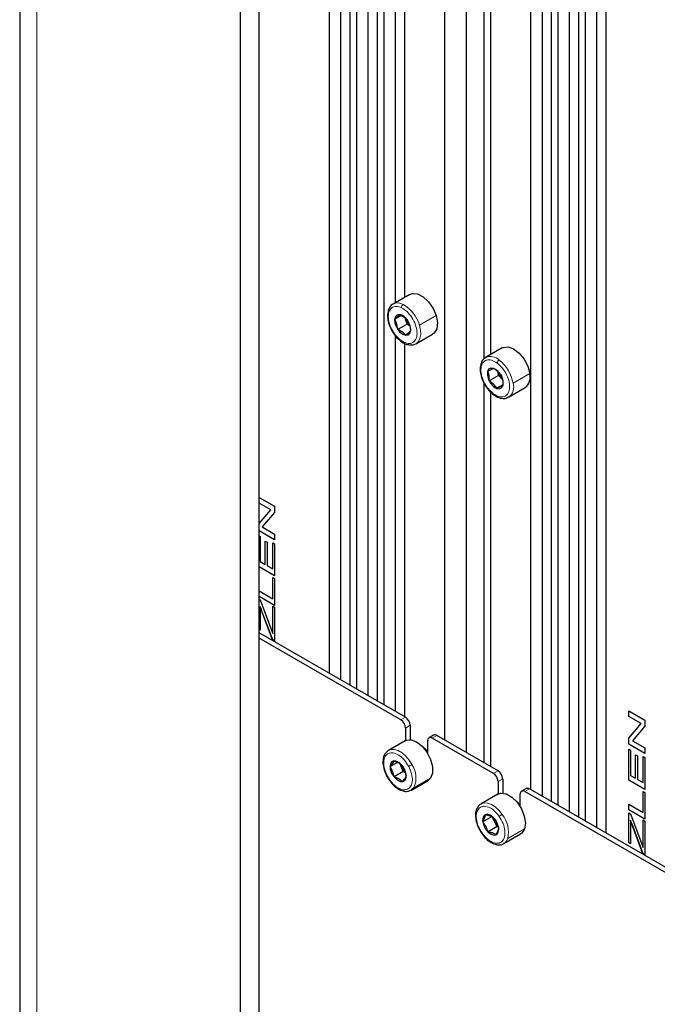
# Paper-space layout 'Blatt4' of a CAD drawing. Header units: millimetres. Extents: x 5 to 418, y 2 to 292.
# Tile 74 of 93: x 239 to 259, y 134 to 164. Entities that reach past the tile are written whole.
import ezdxf

# ---------------------------------------------------------------- set-up
doc = ezdxf.new("R2010")
doc.units = ezdxf.units.MM

psp = doc.layouts.new('Blatt4')

# ---------------------------------------------------------------- linework, layer by layer
at = {"color": 7, "linetype": 'Continuous', "lineweight": 25}
for p, q in [((239.367, 242.519), (239.367, 99.625)), ((246.682, 96.441), (246.682, 237.702)), ((246.117, 96.114), (246.117, 237.376)), ((248.818, 229.218), (248.818, 144.2)), ((249.172, 228.728), (249.172, 143.996)), ((249.455, 228.851), (249.455, 143.832)), ((249.652, 228.737), (249.652, 143.718)), ((250.289, 228.369), (250.289, 143.351)), ((250.006, 228.247), (250.006, 143.514)), ((250.486, 228.255), (250.486, 143.237)), ((253.011, 227.573), (253.011, 141.779)), ((252.339, 227.185), (252.339, 142.167)), ((254.969, 225.667), (254.969, 140.649)), ((255.323, 225.177), (255.323, 140.445)), ((255.606, 225.3), (255.606, 140.281)), ((255.803, 225.186), (255.803, 140.167)), ((256.44, 224.818), (256.44, 139.8)), ((256.157, 224.696), (256.157, 139.963)), ((256.638, 224.704), (256.638, 139.686)), ((256.992, 224.214), (256.992, 139.481)), ((257.275, 224.336), (257.275, 139.318)), ((250.841, 168.068), (250.841, 155.518)), ((251.123, 167.837), (251.123, 155.681)), ((253.541, 166.641), (253.541, 153.794)), ((253.753, 166.342), (253.753, 153.934)), ((251.282, 155.773), (250.773, 155.479)), ((251.021, 155.129), (250.824, 155.015)), ((250.891, 154.868), (250.824, 155.015)), ((251.202, 154.863), (251.154, 155.02)), ((251.214, 154.981), (251.281, 154.834)), ((250.919, 154.7), (250.891, 154.868)), ((251.202, 154.863), (250.919, 154.7)), ((251.287, 154.801), (251.202, 154.863)), ((251.281, 154.834), (251.31, 154.665)), ((250.841, 154.514), (250.841, 143.032)), ((251.473, 154.266), (251.982, 154.56)), ((251.123, 154.276), (251.123, 142.869)), ((254.11, 154.14), (253.601, 153.846)), ((253.706, 153.294), (253.664, 153.435)), ((253.991, 153.294), (253.969, 153.446)), ((253.709, 153.131), (253.706, 153.294)), ((253.991, 153.294), (253.709, 153.131)), ((254.107, 153.18), (253.991, 153.294)), ((254.082, 153.284), (254.123, 153.143)), ((254.123, 153.143), (254.126, 152.98)), ((253.541, 153.089), (253.541, 141.492)), ((254.126, 153.011), (253.94, 152.904)), ((254.301, 152.634), (254.81, 152.927)), ((253.753, 152.791), (253.753, 141.351)), ((246.682, 149.572), (247.153, 149.3)), ((247.038, 149.192), (246.682, 149.398)), ((247.037, 149.192), (246.682, 149.396)), ((247.153, 149.3), (247.153, 149.113)), ((246.682, 148.776), (247.037, 149.192)), ((246.682, 148.775), (247.038, 149.192)), ((247.153, 149.113), (246.774, 148.669)), ((247.038, 149.192), (247.037, 149.192)), ((246.774, 148.669), (247.153, 148.45)), ((247.153, 148.276), (246.682, 148.548)), ((247.153, 148.275), (246.682, 148.546)), ((246.682, 148.397), (246.715, 148.378)), ((246.715, 148.378), (246.715, 147.608)), ((247.153, 148.45), (247.153, 148.275)), ((246.867, 148.239), (246.924, 148.206)), ((246.867, 147.52), (246.867, 148.239)), ((246.869, 147.521), (246.869, 148.238)), ((246.924, 148.206), (246.924, 147.488)), ((247.096, 147.389), (247.096, 148.187)), ((247.096, 148.187), (247.153, 148.154)), ((247.097, 147.389), (247.097, 148.187)), ((247.153, 148.154), (247.153, 147.18)), ((247.153, 147.181), (246.682, 147.453)), ((247.153, 147.18), (246.682, 147.451)), ((246.715, 147.608), (246.867, 147.52)), ((246.869, 147.521), (246.867, 147.52)), ((246.924, 147.488), (247.096, 147.389)), ((247.097, 147.389), (247.096, 147.389)), ((247.096, 146.477), (247.096, 147.122)), ((247.096, 147.122), (247.153, 147.089)), ((247.097, 146.478), (247.097, 147.121)), ((247.153, 147.089), (247.153, 146.268)), ((246.682, 146.716), (247.096, 146.477)), ((247.153, 146.27), (246.682, 146.541)), ((247.153, 146.268), (246.682, 146.54)), ((246.682, 146.456), (246.715, 146.437)), ((246.715, 146.437), (247.058, 145.512)), ((246.716, 146.237), (246.715, 146.236)), ((246.715, 146.236), (246.715, 145.514)), ((247.097, 146.478), (247.096, 146.477)), ((247.096, 145.41), (247.096, 146.247)), ((247.096, 146.247), (247.153, 146.214)), ((247.097, 145.411), (247.097, 146.246)), ((247.153, 146.214), (247.153, 145.181)), ((247.093, 145.215), (246.778, 146.066)), ((247.095, 145.216), (246.779, 146.067)), ((246.715, 145.516), (246.682, 145.535)), ((246.715, 145.514), (246.682, 145.533)), ((251.151, 142.853), (246.682, 145.433)), ((247.058, 145.512), (247.096, 145.41)), ((247.097, 145.411), (247.096, 145.41)), ((251.01, 142.771), (246.682, 145.27)), ((247.095, 145.216), (247.093, 145.215)), ((247.153, 145.181), (247.093, 145.215)), ((247.153, 145.182), (247.095, 145.216)), ((257.971, 143.055), (258.466, 142.769)), ((257.971, 142.879), (257.971, 143.055)), ((257.973, 142.88), (257.973, 143.054)), ((251.293, 142.608), (251.293, 142.168)), ((257.973, 142.88), (257.971, 142.879)), ((258.35, 142.66), (257.971, 142.879)), ((257.971, 142.216), (258.35, 142.66)), ((258.352, 142.661), (257.973, 142.88)), ((257.973, 142.217), (258.352, 142.661)), ((258.352, 142.661), (258.35, 142.66)), ((258.466, 142.769), (258.466, 142.582)), ((251.151, 142.526), (251.151, 142.142)), ((252.013, 142.308), (251.871, 142.226)), ((253.98, 141.22), (252.113, 142.298)), ((258.466, 142.582), (258.087, 142.138)), ((251.141, 142.137), (250.631, 141.843)), ((251.83, 141.75), (251.83, 142.135)), ((253.838, 141.139), (251.971, 142.216)), ((257.973, 142.217), (257.971, 142.216)), ((257.971, 142.029), (257.971, 142.216)), ((257.973, 142.03), (257.971, 142.029)), ((258.466, 141.743), (257.971, 142.029)), ((257.973, 142.03), (257.973, 142.217)), ((258.466, 141.745), (257.973, 142.03)), ((258.087, 142.138), (258.466, 141.919)), ((257.971, 141.88), (258.029, 141.847)), ((257.971, 140.934), (257.971, 141.88)), ((257.973, 140.935), (257.973, 141.879)), ((258.029, 141.847), (258.029, 141.077)), ((258.181, 141.707), (258.238, 141.674)), ((258.181, 140.989), (258.181, 141.707)), ((258.182, 140.99), (258.182, 141.707)), ((258.466, 141.919), (258.466, 141.743)), ((250.906, 141.476), (250.681, 141.346)), ((250.681, 141.346), (250.761, 141.444)), ((250.761, 141.444), (250.803, 141.52)), ((251.024, 141.351), (250.998, 141.418)), ((253.546, 141.495), (253.524, 141.483)), ((258.238, 141.674), (258.238, 140.956)), ((258.409, 140.857), (258.409, 141.656)), ((258.409, 141.656), (258.466, 141.623)), ((258.411, 140.858), (258.411, 141.655)), ((258.466, 141.623), (258.466, 140.648)), ((251.085, 141.193), (250.803, 141.03)), ((251.085, 141.193), (251.024, 141.351)), ((251.147, 141.157), (251.085, 141.193)), ((251.128, 140.986), (251.048, 140.888)), ((251.17, 141.062), (251.128, 140.986)), ((251.331, 140.63), (251.841, 140.924)), ((251.919, 140.997), (251.841, 140.924)), ((253.98, 140.894), (253.98, 140.509)), ((254.121, 140.975), (254.121, 140.536)), ((257.973, 140.935), (257.971, 140.934)), ((258.466, 140.648), (257.971, 140.934)), ((258.466, 140.65), (257.973, 140.935)), ((258.029, 141.077), (258.181, 140.989)), ((258.182, 140.99), (258.181, 140.989)), ((258.238, 140.956), (258.409, 140.857)), ((258.411, 140.858), (258.409, 140.857)), ((253.969, 140.504), (253.46, 140.21)), ((254.658, 140.118), (254.658, 140.502)), ((254.841, 140.675), (254.7, 140.593)), ((262.323, 136.24), (254.8, 140.583)), ((262.465, 136.322), (254.941, 140.665)), ((258.409, 139.946), (258.409, 140.591)), ((258.409, 140.591), (258.466, 140.558)), ((258.411, 139.947), (258.411, 140.59)), ((258.466, 140.558), (258.466, 139.737)), ((257.971, 140.199), (258.409, 139.946)), ((257.971, 140.023), (257.971, 140.199)), ((257.973, 140.023), (257.973, 140.198)), ((258.466, 139.737), (257.971, 140.023)), ((257.973, 140.023), (257.971, 140.023)), ((257.971, 139.939), (258.029, 139.906)), ((257.971, 139.016), (257.971, 139.939)), ((258.466, 139.739), (257.973, 140.023)), ((257.973, 139.017), (257.973, 139.938)), ((258.029, 139.906), (258.372, 138.981)), ((258.411, 139.947), (258.409, 139.946)), ((253.513, 139.656), (253.572, 139.778)), ((253.796, 139.819), (253.514, 139.656)), ((253.572, 139.778), (253.593, 139.877)), ((253.876, 139.666), (253.796, 139.819)), ((253.956, 139.513), (253.876, 139.666)), ((258.03, 139.706), (258.029, 139.705)), ((258.029, 139.705), (258.029, 138.983)), ((258.409, 138.879), (258.409, 139.716)), ((258.409, 139.716), (258.466, 139.683)), ((258.411, 138.88), (258.411, 139.715)), ((258.466, 139.683), (258.466, 138.649)), ((253.956, 139.513), (253.674, 139.35)), ((253.973, 139.387), (253.915, 139.265)), ((254.003, 139.496), (253.956, 139.513)), ((253.994, 139.487), (253.973, 139.387)), ((254.16, 138.997), (254.669, 139.291)), ((258.407, 138.684), (258.092, 139.535)), ((258.408, 138.685), (258.093, 139.536)), ((257.973, 139.017), (257.971, 139.016)), ((258.029, 138.983), (257.971, 139.016)), ((258.029, 138.984), (257.973, 139.017)), ((258.372, 138.981), (258.409, 138.879)), ((258.408, 138.685), (258.407, 138.684)), ((258.466, 138.649), (258.407, 138.684)), ((258.466, 138.651), (258.408, 138.685)), ((258.411, 138.88), (258.409, 138.879))]:
    psp.add_line(p, q, dxfattribs=at)
at = {"color": 7, "linetype": 'Continuous', "lineweight": 18}
for p, q in [((239.894, 98.89), (239.894, 241.785)), ((251.579, 154.832), (252.088, 155.126)), ((250.891, 154.868), (250.84, 154.86)), ((251.281, 154.834), (251.293, 154.82)), ((253.706, 153.294), (253.653, 153.295)), ((254.123, 153.143), (254.137, 153.119)), ((254.438, 153.063), (254.947, 153.357)), ((246.779, 146.067), (246.778, 146.066)), ((251.01, 142.771), (251.151, 142.853)), ((251.293, 142.608), (251.151, 142.526)), ((252.113, 142.298), (251.971, 142.216)), ((250.761, 141.444), (250.712, 141.469)), ((253.838, 141.139), (253.98, 141.22)), ((251.128, 140.986), (251.138, 140.938)), ((251.41, 140.703), (251.919, 140.997)), ((254.121, 140.975), (253.98, 140.894)), ((254.941, 140.665), (254.8, 140.583)), ((253.572, 139.778), (253.521, 139.798)), ((253.973, 139.387), (253.986, 139.344)), ((254.278, 139.147), (254.787, 139.441)), ((258.093, 139.536), (258.092, 139.535))]:
    psp.add_line(p, q, dxfattribs=at)
at = {"color": 7, "linetype": 'Continuous', "lineweight": 25, "flags": 128}
for points in [[(251.282, 155.773), (251.363, 155.802), (251.521, 155.788), (251.693, 155.699), (251.857, 155.546), (251.994, 155.347), (252.088, 155.126)], [(251.293, 154.82), (251.239, 154.943), (251.159, 155.05), (251.064, 155.125), (250.97, 155.157), (250.891, 155.14), (250.838, 155.078), (250.82, 154.98), (250.84, 154.86)], [(252.088, 155.126), (252.126, 154.911), (252.105, 154.726), (252.027, 154.594), (251.982, 154.56)], [(250.84, 154.86), (250.894, 154.737), (250.974, 154.63), (251.068, 154.555), (251.162, 154.523), (251.242, 154.539), (251.294, 154.602), (251.312, 154.7), (251.293, 154.82)], [(254.11, 154.14), (254.139, 154.154), (254.287, 154.169), (254.456, 154.108), (254.626, 153.977), (254.775, 153.793), (254.887, 153.578), (254.947, 153.357)], [(254.137, 153.119), (254.101, 153.243), (254.034, 153.361), (253.946, 153.456), (253.85, 153.512), (253.761, 153.523), (253.692, 153.485), (253.654, 153.405), (253.653, 153.295)], [(253.653, 153.295), (253.688, 153.171), (253.755, 153.053), (253.844, 152.959), (253.94, 152.902), (254.029, 152.891), (254.098, 152.929), (254.135, 153.009), (254.137, 153.119)], [(246.778, 146.066), (246.743, 146.161), (246.715, 146.236)], [(246.779, 146.067), (246.744, 146.162), (246.716, 146.237)], [(251.141, 142.137), (251.173, 142.152), (251.322, 142.165), (251.491, 142.102), (251.66, 141.969), (251.809, 141.784), (251.919, 141.568), (251.978, 141.348), (251.978, 141.149), (251.919, 140.997)], [(250.553, 141.77), (250.623, 141.837), (250.648, 141.851)], [(251.83, 141.796), (251.756, 141.887), (251.659, 141.971)], [(250.712, 141.469), (250.681, 141.382), (250.687, 141.268), (250.73, 141.144), (250.802, 141.029), (250.893, 140.941), (250.988, 140.893), (251.074, 140.892), (251.138, 140.938)], [(251.138, 140.938), (251.169, 141.026), (251.163, 141.14), (251.12, 141.264), (251.048, 141.379), (250.957, 141.467), (250.861, 141.515), (250.775, 141.516), (250.712, 141.469)], [(251.024, 141.351), (251.012, 141.387), (251.006, 141.409)], [(251.41, 140.703), (251.34, 140.635), (251.315, 140.621)], [(253.969, 140.504), (254.064, 140.535), (254.224, 140.513), (254.396, 140.417), (254.559, 140.259), (254.692, 140.057), (254.781, 139.836), (254.814, 139.622), (254.787, 139.441)], [(254.658, 140.163), (254.585, 140.254), (254.487, 140.338)], [(253.986, 139.344), (253.999, 139.447), (253.974, 139.568), (253.916, 139.69), (253.833, 139.793), (253.738, 139.863), (253.645, 139.889), (253.569, 139.866), (253.521, 139.798)], [(253.521, 139.798), (253.508, 139.695), (253.532, 139.574), (253.59, 139.452), (253.673, 139.348), (253.768, 139.279), (253.861, 139.253), (253.938, 139.276), (253.986, 139.344)], [(258.092, 139.535), (258.056, 139.63), (258.029, 139.705)], [(258.093, 139.536), (258.058, 139.631), (258.03, 139.706)], [(253.48, 139.306), (253.48, 139.306), (253.481, 139.309), (253.484, 139.313), (253.49, 139.319)], [(254.787, 139.441), (254.704, 139.316), (254.669, 139.291)]]:
    psp.add_lwpolyline(points, dxfattribs=at)
at = {"color": 7, "linetype": 'Continuous', "lineweight": 18, "flags": 128}
for points in [[(251.579, 154.832), (251.611, 154.685), (251.617, 154.547), (251.595, 154.428), (251.547, 154.333), (251.476, 154.268), (251.471, 154.265)], [(250.648, 141.851), (250.712, 141.871), (250.817, 141.87), (250.93, 141.834), (251.046, 141.765), (251.159, 141.667), (251.262, 141.545), (251.35, 141.406)], [(253.46, 140.21), (253.466, 140.213), (253.558, 140.241), (253.665, 140.234), (253.779, 140.192), (253.896, 140.117), (254.007, 140.014), (254.108, 139.888)], [(254.278, 139.147), (254.227, 139.056), (254.162, 138.998)]]:
    psp.add_lwpolyline(points, dxfattribs=at)
at = {"color": 7, "linetype": 'Continuous', "lineweight": 18}
for centre, radius, start, end in [((250.915, 155.184), 0.328, 59.7751, 115.7216), ((251.143, 155.371), 0.115, 123.2474, 182.3586), ((250.559, 154.544), 1.059, 15.7905, 60.5495), ((253.749, 153.487), 0.388, 46.654, 112.3625), ((254.089, 153.65), 0.14, 121.7049, 169.3742), ((253.331, 152.88), 1.122, 9.3697, 52.3793), ((254.072, 152.943), 0.386, 306.6021, 18.1281), ((250.621, 142.668), 1.458, 295.6209, 300.0059), ((250.752, 141.001), 0.722, 335.6492, 34.1572), ((250.581, 141.079), 0.0306, 276.4348, 304.5117), ((254.386, 139.406), 0.557, 119.9959, 131.4897), ((253.407, 139.337), 0.891, 347.7114, 38.1896)]:
    psp.add_arc(centre, radius, start, end, dxfattribs=at)
at = {"color": 7, "linetype": 'Continuous', "lineweight": 25}
for centre, radius, start, end in [((251.632, 155.167), 0.5, 197.0137, 225.8677), ((251.149, 154.313), 0.0446, 178.679, 239.7366), ((254.452, 153.528), 0.49, 189.6059, 225.2071), ((254.564, 153.242), 0.4, 308.0129, 16.6858), ((253.869, 152.73), 0.0327, 165.7602, 227.158), ((250.844, 142.512), 0.307, 2.6055, 57.3945), ((250.986, 142.594), 0.307, 2.6055, 57.3945), ((252.054, 142.216), 0.101, 54.3824, 114.3071), ((251.916, 142.149), 0.0873, 50.7967, 189.214), ((251.489, 141.529), 0.498, 201.0221, 225.8063), ((253.673, 140.88), 0.307, 2.6055, 57.3945), ((253.814, 140.961), 0.307, 2.6055, 57.3945), ((254.745, 140.516), 0.0873, 50.7967, 189.214), ((254.883, 140.583), 0.101, 54.3824, 114.3071), ((254.287, 139.885), 0.466, 191.2349, 208.0813), ((254.309, 139.89), 0.487, 207.3797, 226.5821)]:
    psp.add_arc(centre, radius, start, end, dxfattribs=at)
for points, knots in [([(250.776, 155.479), (250.774, 155.479), (250.729, 155.465), (250.667, 155.387), (250.61, 155.256), (250.598, 155.088), (250.631, 154.899), (250.708, 154.704), (250.822, 154.525), (250.965, 154.369), (251.071, 154.306), (251.126, 154.274)], [0, 0, 0, 0, 0.004369, 0.121173, 0.236375, 0.357654, 0.484202, 0.611255, 0.738155, 0.865552, 1, 1, 1, 1]), ([(250.824, 155.015), (250.858, 155.044), (250.926, 155.102), (250.956, 155.138), (250.971, 155.156)], [0, 0, 0, 0, 0.5003625, 1, 1, 1, 1]), ([(250.971, 155.156), (251.021, 155.132), (251.121, 155.085), (251.183, 155.016), (251.214, 154.981)], [0, 0, 0, 0, 0.50043, 1, 1, 1, 1]), ([(251.162, 154.525), (251.131, 154.559), (251.069, 154.629), (250.969, 154.676), (250.919, 154.7)], [0, 0, 0, 0, 0.50043, 1, 1, 1, 1]), ([(251.31, 154.665), (251.295, 154.647), (251.265, 154.611), (251.197, 154.554), (251.162, 154.525)], [0, 0, 0, 0, 0.5003625, 1, 1, 1, 1]), ([(251.126, 154.274), (251.155, 154.261), (251.196, 154.241), (251.236, 154.239), (251.248, 154.238)], [0, 0, 0, 0, 0.688919, 1, 1, 1, 1]), ([(251.248, 154.238), (251.284, 154.232), (251.363, 154.218), (251.432, 154.249), (251.47, 154.266)], [0, 0, 0, 0, 0.444216, 1, 1, 1, 1]), ([(253.605, 153.838), (253.587, 153.83), (253.528, 153.804), (253.467, 153.702), (253.428, 153.556), (253.435, 153.378), (253.487, 153.184), (253.581, 152.994), (253.704, 152.825), (253.8, 152.745), (253.847, 152.706)], [0, 0, 0, 0, 0.0560198, 0.1832741, 0.3121086, 0.4486872, 0.5885937, 0.7282771, 0.8680621, 1, 1, 1, 1]), ([(253.664, 153.435), (253.705, 153.453), (253.786, 153.49), (253.829, 153.504), (253.851, 153.511)], [0, 0, 0, 0, 0.5003625, 1, 1, 1, 1]), ([(253.851, 153.511), (253.899, 153.479), (253.995, 153.414), (254.053, 153.327), (254.082, 153.284)], [0, 0, 0, 0, 0.50043, 1, 1, 1, 1]), ([(253.94, 152.904), (253.911, 152.947), (253.853, 153.034), (253.757, 153.099), (253.709, 153.131)], [0, 0, 0, 0, 0.50043, 1, 1, 1, 1]), ([(254.126, 152.98), (254.105, 152.973), (254.062, 152.958), (253.981, 152.922), (253.94, 152.904)], [0, 0, 0, 0, 0.500362, 1, 1, 1, 1]), ([(253.847, 152.706), (253.874, 152.688), (253.953, 152.635), (254.082, 152.592), (254.213, 152.588), (254.274, 152.626), (254.297, 152.641)], [0, 0, 0, 0, 0.177044, 0.517282, 0.814467, 1, 1, 1, 1]), ([(250.545, 141.758), (250.538, 141.752), (250.499, 141.715), (250.469, 141.605), (250.457, 141.44), (250.493, 141.245), (250.554, 141.115), (250.585, 141.048)], [0, 0, 0, 0, 0.044494, 0.266376, 0.500574, 0.744217, 1, 1, 1, 1]), ([(250.803, 141.52), (250.854, 141.502), (250.954, 141.465), (251.017, 141.407), (251.048, 141.378)], [0, 0, 0, 0, 0.5003625, 1, 1, 1, 1]), ([(250.803, 141.03), (250.792, 141.088), (250.77, 141.204), (250.71, 141.299), (250.681, 141.346)], [0, 0, 0, 0, 0.5004301, 1, 1, 1, 1]), ([(251.048, 141.378), (251.078, 141.331), (251.138, 141.237), (251.16, 141.12), (251.17, 141.062)], [0, 0, 0, 0, 0.5004301, 1, 1, 1, 1]), ([(250.585, 141.048), (250.603, 141.016), (250.657, 140.924), (250.769, 140.787), (250.921, 140.663), (251.075, 140.596), (251.21, 140.581), (251.28, 140.612), (251.308, 140.624)], [0, 0, 0, 0, 0.103038, 0.299208, 0.497318, 0.698224, 0.876554, 1, 1, 1, 1]), ([(251.048, 140.888), (251.016, 140.917), (250.954, 140.976), (250.853, 141.012), (250.803, 141.03)], [0, 0, 0, 0, 0.5003625, 1, 1, 1, 1]), ([(253.46, 140.204), (253.43, 140.184), (253.369, 140.146), (253.34, 140.075), (253.326, 140.039)], [0, 0, 0, 0, 0.501927, 1, 1, 1, 1]), ([(253.326, 140.039), (253.322, 140.031), (253.294, 139.98), (253.286, 139.854), (253.307, 139.672), (253.374, 139.478), (253.446, 139.362), (253.48, 139.306)], [0, 0, 0, 0, 0.046168, 0.278225, 0.522268, 0.768679, 1, 1, 1, 1]), ([(253.674, 139.35), (253.657, 139.406), (253.622, 139.519), (253.55, 139.61), (253.513, 139.656)], [0, 0, 0, 0, 0.50043, 1, 1, 1, 1]), ([(253.593, 139.877), (253.643, 139.869), (253.742, 139.852), (253.803, 139.812), (253.834, 139.793)], [0, 0, 0, 0, 0.500362, 1, 1, 1, 1]), ([(253.834, 139.793), (253.87, 139.747), (253.942, 139.656), (253.977, 139.543), (253.994, 139.487)], [0, 0, 0, 0, 0.50043, 1, 1, 1, 1]), ([(253.48, 139.306), (253.502, 139.276), (253.565, 139.191), (253.688, 139.074), (253.848, 138.979), (253.999, 138.95), (254.111, 138.962), (254.152, 138.997), (254.159, 139.004)], [0, 0, 0, 0, 0.112686, 0.327785, 0.545896, 0.767258, 0.955415, 1, 1, 1, 1]), ([(253.915, 139.265), (253.884, 139.285), (253.823, 139.324), (253.724, 139.341), (253.674, 139.35)], [0, 0, 0, 0, 0.500362, 1, 1, 1, 1])]:
    psp.add_open_spline(points, degree=3, knots=knots, dxfattribs=at)
at = {"color": 7, "linetype": 'Continuous', "lineweight": 18}
for points in [[(251.104, 154.314), (251.046, 154.349), (250.931, 154.419), (250.777, 154.61), (250.667, 154.831), (250.618, 155.054), (250.637, 155.244), (250.722, 155.372), (250.859, 155.424), (250.972, 155.386), (251.028, 155.366)], [(251.028, 155.366), (251.086, 155.331), (251.202, 155.261), (251.356, 155.07), (251.465, 154.849), (251.514, 154.626), (251.495, 154.436), (251.411, 154.308), (251.274, 154.256), (251.161, 154.294), (251.104, 154.314)], [(253.838, 152.738), (253.782, 152.787), (253.67, 152.884), (253.538, 153.098), (253.46, 153.323), (253.449, 153.532), (253.505, 153.692), (253.621, 153.776), (253.779, 153.779), (253.894, 153.711), (253.952, 153.676)], [(253.952, 153.676), (254.008, 153.628), (254.12, 153.531), (254.251, 153.317), (254.329, 153.091), (254.341, 152.882), (254.284, 152.722), (254.169, 152.638), (254.011, 152.635), (253.895, 152.704), (253.838, 152.738)], [(250.599, 141.054), (250.565, 141.127), (250.498, 141.275), (250.476, 141.491), (250.519, 141.662), (250.624, 141.764), (250.775, 141.78), (250.948, 141.708), (251.121, 141.561), (251.208, 141.423), (251.251, 141.354)], [(251.251, 141.354), (251.284, 141.28), (251.351, 141.133), (251.373, 140.916), (251.331, 140.745), (251.226, 140.644), (251.074, 140.627), (250.902, 140.699), (250.729, 140.846), (250.642, 140.984), (250.599, 141.054)], [(253.49, 139.319), (253.448, 139.389), (253.364, 139.529), (253.308, 139.756), (253.318, 139.952), (253.394, 140.091), (253.525, 140.15), (253.69, 140.121), (253.868, 140.011), (253.967, 139.886), (254.017, 139.823)], [(254.017, 139.823), (254.059, 139.753), (254.143, 139.613), (254.198, 139.386), (254.189, 139.19), (254.113, 139.051), (253.982, 138.991), (253.817, 139.021), (253.639, 139.131), (253.539, 139.256), (253.49, 139.319)]]:
    psp.add_open_spline(points, degree=3, dxfattribs=at)

doc.saveas('drawing.dxf')
